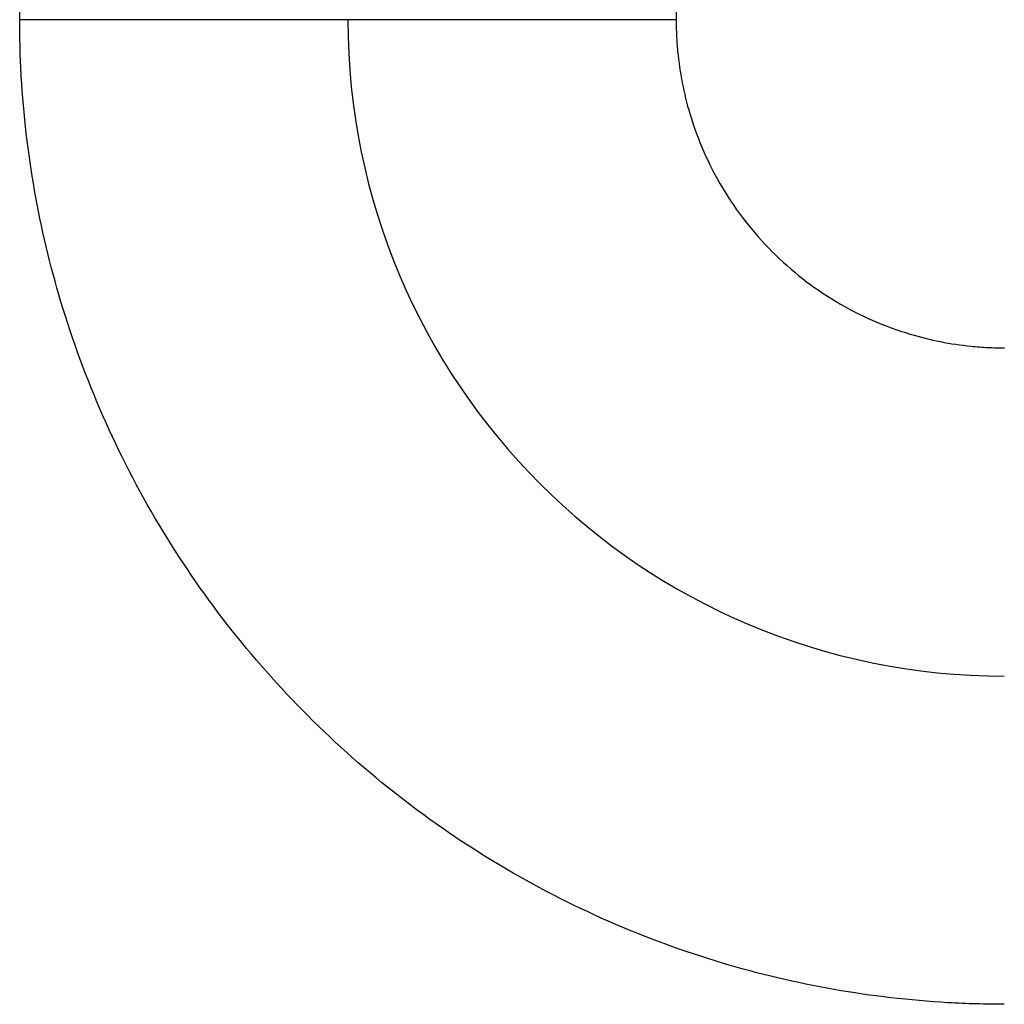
# Model space of a CAD drawing. Header units: inches. Extents: x -280 to 281, y -205 to 205.
# Tile 21 of 46: x 64.25 to 65.75, y -3.38 to -1.88. Entities that reach past the tile are written whole.
import ezdxf

# ---------------------------------------------------------------- set-up
doc = ezdxf.new("R2010")
doc.units = ezdxf.units.IN

# ---------------------------------------------------------------- blocks, each defined once
blk = doc.blocks.new('5222013350_00_G23_G27_BF_B3_B14_Motor_Bgr_63_EEXDe_1_1__9', base_point=(-96.5, -49.2509))
at = {"color": 7, "linetype": 'Continuous'}
blk.add_arc((131.5, -3.7509), 2, 180, 270, dxfattribs=at)
at = {"color": 8, "linetype": 'Continuous'}
for points, knots in [([(128.5, -3.7512), (128.5002, -3.7225), (128.5007, -3.6651), (128.5084, -3.4914), (128.5385, -3.2308), (128.649, -2.7631), (128.8971, -2.1982), (129.3567, -1.6081), (129.9467, -1.1483), (130.5115, -0.9002), (130.9788, -0.7896), (131.2391, -0.7594), (131.413, -0.7516), (131.4707, -0.7511), (131.4996, -0.7509)], [0, 0, 0, 0, 0.08616, 0.172274, 0.521578, 0.87093, 1.611483, 2.352036, 3.092588, 3.833141, 4.181973, 4.530753, 4.617373, 4.703939, 4.703939, 4.703939, 4.703939]), ([(131.5002, -2.7509), (131.4922, -2.7509), (131.476, -2.7511), (131.4518, -2.752), (131.4276, -2.7534), (131.3794, -2.7575), (131.3074, -2.768), (131.1647, -2.8032), (130.9824, -2.8833), (130.7857, -3.0365), (130.6325, -3.2331), (130.5527, -3.4147), (130.5177, -3.5559), (130.5071, -3.6268), (130.5028, -3.675), (130.5012, -3.7003), (130.5002, -3.7257), (130.5001, -3.7426), (130.5, -3.7511)], [0, 0, 0, 0, 0.024235, 0.04847, 0.072697, 0.096909, 0.193673, 0.290494, 0.537345, 0.784196, 1.031047, 1.277898, 1.372499, 1.467041, 1.492404, 1.517775, 1.543153, 1.568531, 1.568531, 1.568531, 1.568531]), ([(129.5, -3.7509), (129.5, -3.7509), (129.5, -3.7509), (129.5, -3.7509), (129.5, -3.7509), (129.4999, -3.7509), (129.4999, -3.7509), (129.4998, -3.7509), (129.4998, -3.7509), (129.4997, -3.7509), (129.4996, -3.7509), (129.4995, -3.7509), (129.4994, -3.7509), (129.4993, -3.7509), (129.4991, -3.7509), (129.499, -3.7509), (129.4988, -3.7509), (129.4987, -3.7509), (129.4985, -3.7509), (129.4983, -3.7509), (129.4981, -3.7509), (129.4979, -3.7509), (129.4976, -3.7509), (129.4974, -3.7509), (129.4971, -3.7509), (129.4968, -3.7509), (129.4966, -3.7509), (129.4963, -3.7509), (129.4959, -3.7509), (129.4956, -3.7509), (129.4953, -3.7509), (129.4949, -3.7509), (129.4946, -3.7509), (129.4942, -3.7509), (129.4938, -3.7509), (129.4934, -3.7509), (129.493, -3.7509), (129.4926, -3.7509), (129.4921, -3.7509), (129.4917, -3.7509), (129.4912, -3.7509), (129.4907, -3.7509), (129.4903, -3.7509), (129.4897, -3.7509), (129.4892, -3.7509), (129.4887, -3.7509), (129.4882, -3.7509), (129.4876, -3.7509), (129.487, -3.7509), (129.4864, -3.7509), (129.4858, -3.7509), (129.4852, -3.751), (129.4846, -3.751), (129.484, -3.751), (129.4833, -3.751), (129.4827, -3.751), (129.482, -3.751), (129.4813, -3.751), (129.4807, -3.751), (129.48, -3.751), (129.4793, -3.751), (129.4785, -3.751), (129.4778, -3.751), (129.4771, -3.751), (129.4763, -3.751), (129.4755, -3.751), (129.4747, -3.751), (129.4739, -3.751), (129.4731, -3.751), (129.4723, -3.751), (129.4715, -3.751), (129.4706, -3.751), (129.4698, -3.751), (129.4689, -3.751), (129.468, -3.751), (129.4671, -3.751), (129.4662, -3.751), (129.4652, -3.751), (129.4643, -3.751), (129.4633, -3.751), (129.4624, -3.751), (129.4614, -3.751), (129.4604, -3.751), (129.4594, -3.751), (129.4584, -3.751), (129.4573, -3.751), (129.4563, -3.751), (129.4552, -3.751), (129.4541, -3.751), (129.4531, -3.751), (129.4519, -3.751), (129.4508, -3.751), (129.4497, -3.751), (129.4486, -3.751), (129.4474, -3.751), (129.4462, -3.751), (129.445, -3.751), (129.4439, -3.751), (129.4426, -3.751), (129.4414, -3.751), (129.4402, -3.751), (129.4389, -3.751), (129.4377, -3.751), (129.4364, -3.751), (129.4351, -3.751), (129.4338, -3.751), (129.4325, -3.751), (129.4311, -3.751), (129.4298, -3.751), (129.4285, -3.751), (129.4271, -3.751), (129.4258, -3.751), (129.4244, -3.751), (129.423, -3.751), (129.4216, -3.751), (129.4202, -3.751), (129.4188, -3.751), (129.4173, -3.751), (129.4159, -3.751), (129.4144, -3.751), (129.4129, -3.751), (129.4114, -3.751), (129.4099, -3.751), (129.4084, -3.751), (129.4069, -3.751), (129.4053, -3.751), (129.4038, -3.751), (129.4022, -3.751), (129.4006, -3.751), (129.399, -3.751), (129.3974, -3.751), (129.3958, -3.751), (129.3941, -3.751), (129.3925, -3.751), (129.3908, -3.751), (129.3891, -3.751), (129.3874, -3.751), (129.3857, -3.751), (129.384, -3.751), (129.3823, -3.751), (129.3806, -3.751), (129.3788, -3.751), (129.377, -3.751), (129.3752, -3.751), (129.3735, -3.751), (129.3716, -3.751), (129.3698, -3.751), (129.368, -3.751), (129.3661, -3.751), (129.3643, -3.751), (129.3624, -3.751), (129.3605, -3.751), (129.3586, -3.751), (129.3567, -3.751), (129.3548, -3.751), (129.3529, -3.751), (129.3509, -3.751), (129.349, -3.751), (129.347, -3.751), (129.345, -3.751), (129.343, -3.751), (129.341, -3.751), (129.339, -3.751), (129.337, -3.751), (129.3349, -3.751), (129.3329, -3.751), (129.3308, -3.751), (129.3287, -3.751), (129.3266, -3.751), (129.3245, -3.751), (129.3224, -3.751), (129.3203, -3.751), (129.3181, -3.751), (129.316, -3.751), (129.3138, -3.751), (129.3116, -3.751), (129.3094, -3.751), (129.3072, -3.751), (129.305, -3.751), (129.3028, -3.751), (129.3006, -3.751), (129.2983, -3.7511), (129.296, -3.7511), (129.2938, -3.7511), (129.2915, -3.7511), (129.2892, -3.7511), (129.2869, -3.7511), (129.2846, -3.7511), (129.2822, -3.7511), (129.2799, -3.7511), (129.2775, -3.7511), (129.2752, -3.7511), (129.2728, -3.7511), (129.2704, -3.7511), (129.268, -3.7511), (129.2656, -3.7511), (129.2632, -3.7511), (129.2608, -3.7511), (129.2583, -3.7511), (129.2559, -3.7511), (129.2534, -3.7511), (129.2509, -3.7511), (129.2484, -3.7511), (129.2459, -3.7511), (129.2434, -3.7511), (129.2409, -3.7511), (129.2384, -3.7511), (129.2358, -3.7511), (129.2333, -3.7511), (129.2307, -3.7511), (129.2281, -3.7511), (129.2255, -3.7511), (129.2229, -3.7511), (129.2203, -3.7511), (129.2177, -3.7511), (129.2151, -3.7511), (129.2124, -3.7511), (129.2098, -3.7511), (129.207, -3.7511), (129.204, -3.7511), (129.2009, -3.7511), (129.1978, -3.7511), (129.1947, -3.7511), (129.1915, -3.7511), (129.1884, -3.7511), (129.1852, -3.7511), (129.182, -3.7511), (129.1788, -3.7511), (129.1756, -3.7511), (129.1724, -3.7511), (129.1692, -3.7511), (129.1659, -3.7511), (129.1627, -3.7511), (129.1594, -3.7511), (129.1561, -3.7511), (129.1528, -3.7511), (129.1495, -3.7511), (129.1462, -3.7511), (129.1429, -3.7511), (129.1395, -3.7511), (129.1362, -3.7511), (129.1328, -3.7511), (129.1295, -3.7511), (129.1261, -3.7511), (129.1227, -3.7511), (129.1193, -3.7511), (129.1158, -3.7511), (129.1124, -3.7511), (129.109, -3.7511), (129.1055, -3.7511), (129.1021, -3.7511), (129.0986, -3.7511), (129.0951, -3.7511), (129.0916, -3.7511), (129.0881, -3.7511), (129.0846, -3.7511), (129.0811, -3.7511), (129.0776, -3.7511), (129.074, -3.7511), (129.0705, -3.7511), (129.0669, -3.7511), (129.0634, -3.7511), (129.0598, -3.7511), (129.0562, -3.7511), (129.0526, -3.7511), (129.049, -3.7511), (129.0454, -3.7511), (129.0418, -3.7511), (129.0381, -3.7511), (129.0345, -3.7511), (129.0309, -3.7511), (129.0272, -3.7511), (129.0236, -3.7511), (129.0199, -3.7511), (129.0162, -3.7511), (129.0125, -3.7511), (129.0088, -3.7511), (129.0051, -3.7511), (129.0014, -3.7511), (128.9977, -3.7511), (128.994, -3.7511), (128.9903, -3.7511), (128.9865, -3.7511), (128.9828, -3.7511), (128.9791, -3.7511), (128.9753, -3.7511), (128.9716, -3.7511), (128.9678, -3.7511), (128.964, -3.7511), (128.9602, -3.7511), (128.9565, -3.7511), (128.9527, -3.7511), (128.9489, -3.7511), (128.9451, -3.7511), (128.9413, -3.7511), (128.9375, -3.7511), (128.9336, -3.7511), (128.9298, -3.7511), (128.926, -3.7511), (128.9222, -3.7511), (128.9183, -3.7511), (128.9145, -3.7511), (128.9106, -3.7511), (128.9068, -3.7511), (128.9029, -3.7511), (128.8991, -3.7511), (128.8952, -3.7511), (128.8914, -3.7511), (128.8875, -3.7511), (128.8836, -3.7511), (128.8797, -3.7511), (128.8759, -3.7511), (128.872, -3.7511), (128.8675, -3.7511), (128.8623, -3.7511), (128.8565, -3.7511), (128.8507, -3.7511), (128.8449, -3.7511), (128.8391, -3.7511), (128.8333, -3.7512), (128.8275, -3.7512), (128.8217, -3.7512), (128.8159, -3.7512), (128.8101, -3.7512), (128.8043, -3.7512), (128.7985, -3.7512), (128.7926, -3.7512), (128.7868, -3.7512), (128.781, -3.7512), (128.7751, -3.7512), (128.7693, -3.7512), (128.7635, -3.7512), (128.7577, -3.7512), (128.7518, -3.7512), (128.746, -3.7512), (128.7402, -3.7512), (128.7343, -3.7512), (128.7285, -3.7512), (128.7227, -3.7512), (128.7169, -3.7512), (128.711, -3.7512), (128.7052, -3.7512), (128.6994, -3.7512), (128.6936, -3.7512), (128.6878, -3.7512), (128.682, -3.7512), (128.6762, -3.7512), (128.6704, -3.7512), (128.6646, -3.7512), (128.6588, -3.7512), (128.653, -3.7512), (128.6472, -3.7512), (128.6415, -3.7512), (128.6357, -3.7512), (128.6299, -3.7512), (128.6242, -3.7512), (128.6184, -3.7512), (128.6127, -3.7512), (128.607, -3.7512), (128.6013, -3.7512), (128.5955, -3.7512), (128.5898, -3.7512), (128.5841, -3.7512), (128.5785, -3.7512), (128.5728, -3.7512), (128.5671, -3.7512), (128.5615, -3.7512), (128.5558, -3.7512), (128.5502, -3.7512), (128.5446, -3.7512), (128.5389, -3.7512), (128.5333, -3.7512), (128.5278, -3.7512), (128.5222, -3.7512), (128.5166, -3.7512), (128.5111, -3.7512), (128.5055, -3.7512), (128.5018, -3.7512), (128.5, -3.7512)], [0, 0, 0, 0, 0.000006, 0.000015, 0.000035, 0.000061, 0.000109, 0.000171, 0.000247, 0.000322, 0.000409, 0.000505, 0.000612, 0.000729, 0.000856, 0.000994, 0.001155, 0.001327, 0.001512, 0.00171, 0.001919, 0.002141, 0.002375, 0.002622, 0.002882, 0.003154, 0.003438, 0.003735, 0.004045, 0.004368, 0.004704, 0.005052, 0.005413, 0.005787, 0.006174, 0.006574, 0.006987, 0.007414, 0.007853, 0.008305, 0.008771, 0.00925, 0.009742, 0.010247, 0.010766, 0.011298, 0.011844, 0.012403, 0.012975, 0.013561, 0.014161, 0.014774, 0.0154, 0.016041, 0.016695, 0.017337, 0.017992, 0.01866, 0.019341, 0.020035, 0.020742, 0.021461, 0.022194, 0.02294, 0.023699, 0.02447, 0.025255, 0.026053, 0.026864, 0.027688, 0.028525, 0.029375, 0.030238, 0.031115, 0.032005, 0.032908, 0.033824, 0.034753, 0.035696, 0.036651, 0.03762, 0.038603, 0.039599, 0.040608, 0.04163, 0.042666, 0.043715, 0.044777, 0.045853, 0.046942, 0.048045, 0.049161, 0.050291, 0.051434, 0.052591, 0.053761, 0.054945, 0.056142, 0.057353, 0.058577, 0.059816, 0.061067, 0.062333, 0.063612, 0.064904, 0.066211, 0.067531, 0.068865, 0.070212, 0.071541, 0.072884, 0.074241, 0.075611, 0.076996, 0.078393, 0.079805, 0.08123, 0.082669, 0.084121, 0.085586, 0.087066, 0.088558, 0.090064, 0.091584, 0.093117, 0.094663, 0.096223, 0.097796, 0.099382, 0.100981, 0.102594, 0.104219, 0.105858, 0.10751, 0.109175, 0.110854, 0.112545, 0.114249, 0.115966, 0.117696, 0.11944, 0.121196, 0.122964, 0.124746, 0.126541, 0.128348, 0.130168, 0.132001, 0.133846, 0.135704, 0.137575, 0.139459, 0.141355, 0.143263, 0.145184, 0.147118, 0.149064, 0.151022, 0.152993, 0.154977, 0.156972, 0.15898, 0.161, 0.163033, 0.165078, 0.167135, 0.169204, 0.171285, 0.173379, 0.175484, 0.177602, 0.179732, 0.181874, 0.184027, 0.186193, 0.188371, 0.19056, 0.192762, 0.194975, 0.1972, 0.199437, 0.201685, 0.203946, 0.206218, 0.208501, 0.210797, 0.213104, 0.215422, 0.217753, 0.220094, 0.222447, 0.224812, 0.227188, 0.229576, 0.231975, 0.234385, 0.236807, 0.23924, 0.241684, 0.244139, 0.246606, 0.249084, 0.251573, 0.254073, 0.256585, 0.259107, 0.26164, 0.264185, 0.26674, 0.269307, 0.271884, 0.274472, 0.277072, 0.279682, 0.282302, 0.284934, 0.287577, 0.29023, 0.292894, 0.295981, 0.299081, 0.302196, 0.305324, 0.308465, 0.31162, 0.314787, 0.317968, 0.321162, 0.324368, 0.327587, 0.330819, 0.334063, 0.33732, 0.340589, 0.34387, 0.347163, 0.350468, 0.353785, 0.357113, 0.360453, 0.363805, 0.367167, 0.370542, 0.373927, 0.377323, 0.38073, 0.384148, 0.387577, 0.391016, 0.394466, 0.397926, 0.401396, 0.404877, 0.408367, 0.411868, 0.415378, 0.418898, 0.422427, 0.425966, 0.429515, 0.433072, 0.436639, 0.440214, 0.443799, 0.447392, 0.450994, 0.454605, 0.458224, 0.461851, 0.465487, 0.469131, 0.472782, 0.476442, 0.480109, 0.483784, 0.487467, 0.491157, 0.494855, 0.498559, 0.502271, 0.50599, 0.509715, 0.513448, 0.517187, 0.520933, 0.524685, 0.528443, 0.532208, 0.535979, 0.539755, 0.543538, 0.547326, 0.55112, 0.55492, 0.558725, 0.562536, 0.566351, 0.570172, 0.573998, 0.577828, 0.581663, 0.585503, 0.589348, 0.593197, 0.59705, 0.600908, 0.604769, 0.608635, 0.612504, 0.616377, 0.620254, 0.624135, 0.628018, 0.631906, 0.637684, 0.643469, 0.649258, 0.655053, 0.660852, 0.666655, 0.672462, 0.678273, 0.684087, 0.689904, 0.695724, 0.701546, 0.70737, 0.713196, 0.719024, 0.724853, 0.730682, 0.736512, 0.742343, 0.748173, 0.754003, 0.759832, 0.765661, 0.771488, 0.777313, 0.783137, 0.788958, 0.794777, 0.800593, 0.806406, 0.812216, 0.818022, 0.823823, 0.829621, 0.835413, 0.841201, 0.846984, 0.852761, 0.858532, 0.864297, 0.870055, 0.875807, 0.881551, 0.887288, 0.893018, 0.898739, 0.904452, 0.910156, 0.915852, 0.921538, 0.927214, 0.932881, 0.938538, 0.944184, 0.949819, 0.955443, 0.961056, 0.966657, 0.972246, 0.977823, 0.983387, 0.988938, 0.994476, 1, 1, 1, 1]), ([(131.4999, -6.7509), (131.4713, -6.7506), (131.414, -6.7502), (131.2404, -6.7425), (130.9799, -6.7124), (130.5122, -6.6019), (129.9473, -6.3538), (129.3572, -5.8942), (128.8974, -5.3041), (128.6493, -4.7394), (128.5387, -4.2721), (128.5085, -4.0117), (128.5007, -3.8379), (128.5002, -3.7801), (128.5, -3.7512)], [0, 0, 0, 0, 0.085917, 0.171843, 0.521146, 0.870499, 1.611052, 2.351605, 3.092157, 3.83271, 4.181541, 4.530322, 4.616975, 4.703583, 4.703583, 4.703583, 4.703583]), ([(130.5, -3.7511), (130.4964, -3.7511), (130.4893, -3.7511), (130.4785, -3.7511), (130.4677, -3.7511), (130.4568, -3.7511), (130.4459, -3.7511), (130.4349, -3.751), (130.4239, -3.751), (130.4129, -3.751), (130.4018, -3.751), (130.3907, -3.751), (130.3796, -3.751), (130.3685, -3.751), (130.3573, -3.751), (130.3461, -3.751), (130.3349, -3.751), (130.3236, -3.751), (130.3124, -3.751), (130.3011, -3.751), (130.2898, -3.751), (130.2785, -3.751), (130.2672, -3.751), (130.2559, -3.751), (130.2446, -3.751), (130.2333, -3.751), (130.222, -3.751), (130.2107, -3.751), (130.1994, -3.751), (130.1881, -3.751), (130.1769, -3.751), (130.1656, -3.751), (130.1544, -3.751), (130.1431, -3.751), (130.1331, -3.751), (130.1242, -3.751), (130.1165, -3.751), (130.1089, -3.751), (130.1012, -3.751), (130.0936, -3.751), (130.086, -3.751), (130.0784, -3.751), (130.0708, -3.751), (130.0633, -3.751), (130.0557, -3.751), (130.0482, -3.751), (130.0407, -3.751), (130.0332, -3.751), (130.0258, -3.751), (130.0184, -3.751), (130.011, -3.751), (130.0036, -3.751), (129.9963, -3.751), (129.9889, -3.751), (129.9816, -3.751), (129.9744, -3.751), (129.9672, -3.751), (129.96, -3.751), (129.9528, -3.751), (129.9457, -3.751), (129.9386, -3.751), (129.9315, -3.751), (129.9245, -3.751), (129.9175, -3.751), (129.9106, -3.751), (129.9037, -3.751), (129.8968, -3.751), (129.89, -3.751), (129.8832, -3.751), (129.8764, -3.751), (129.8697, -3.751), (129.863, -3.751), (129.8564, -3.751), (129.8499, -3.751), (129.8433, -3.751), (129.8369, -3.751), (129.8304, -3.751), (129.824, -3.751), (129.8177, -3.751), (129.8114, -3.751), (129.8052, -3.751), (129.799, -3.751), (129.7932, -3.751), (129.7877, -3.751), (129.7825, -3.751), (129.7774, -3.751), (129.7723, -3.751), (129.7672, -3.751), (129.7622, -3.751), (129.7572, -3.751), (129.7523, -3.751), (129.7474, -3.751), (129.7426, -3.751), (129.7378, -3.751), (129.733, -3.751), (129.7283, -3.751), (129.7236, -3.751), (129.719, -3.751), (129.7144, -3.751), (129.7099, -3.751), (129.7054, -3.751), (129.701, -3.751), (129.6966, -3.751), (129.6922, -3.751), (129.6879, -3.751), (129.6837, -3.751), (129.6794, -3.751), (129.6753, -3.751), (129.6711, -3.751), (129.6671, -3.751), (129.663, -3.751), (129.6591, -3.751), (129.6551, -3.751), (129.6512, -3.751), (129.6474, -3.751), (129.6436, -3.751), (129.6399, -3.751), (129.6362, -3.751), (129.6325, -3.751), (129.6289, -3.751), (129.6254, -3.751), (129.6219, -3.751), (129.6185, -3.751), (129.6151, -3.751), (129.6117, -3.751), (129.6084, -3.751), (129.6052, -3.751), (129.602, -3.751), (129.5988, -3.751), (129.5957, -3.7509), (129.5927, -3.7509), (129.5897, -3.7509), (129.5868, -3.7509), (129.5839, -3.7509), (129.581, -3.7509), (129.5783, -3.7509), (129.5755, -3.7509), (129.5729, -3.7509), (129.5702, -3.7509), (129.5676, -3.7509), (129.5651, -3.7509), (129.5626, -3.7509), (129.5602, -3.7509), (129.5578, -3.7509), (129.5555, -3.7509), (129.5532, -3.7509), (129.551, -3.7509), (129.5488, -3.7509), (129.5466, -3.7509), (129.5446, -3.7509), (129.5425, -3.7509), (129.5405, -3.7509), (129.5386, -3.7509), (129.5367, -3.7509), (129.5349, -3.7509), (129.5331, -3.7509), (129.5314, -3.7509), (129.5297, -3.7509), (129.5281, -3.7509), (129.5265, -3.7509), (129.5249, -3.7509), (129.5234, -3.7509), (129.522, -3.7509), (129.5206, -3.7509), (129.5193, -3.7509), (129.518, -3.7509), (129.5167, -3.7509), (129.5155, -3.7509), (129.5143, -3.7509), (129.5132, -3.7509), (129.5122, -3.7509), (129.5112, -3.7509), (129.5102, -3.7509), (129.5093, -3.7509), (129.5084, -3.7509), (129.5076, -3.7509), (129.5068, -3.7509), (129.506, -3.7509), (129.5053, -3.7509), (129.5047, -3.7509), (129.5041, -3.7509), (129.5035, -3.7509), (129.503, -3.7509), (129.5025, -3.7509), (129.5021, -3.7509), (129.5017, -3.7509), (129.5013, -3.7509), (129.501, -3.7509), (129.5008, -3.7509), (129.5006, -3.7509), (129.5004, -3.7509), (129.5003, -3.7509), (129.5001, -3.7509), (129.5001, -3.7509), (129.5, -3.7509), (129.5, -3.7509), (129.5, -3.7509)], [0, 0, 0, 0, 0.0107263, 0.0215024, 0.0323262, 0.0431954, 0.0541077, 0.065061, 0.076053, 0.0870814, 0.0981441, 0.1092387, 0.1203631, 0.1315149, 0.1426921, 0.1538922, 0.1651132, 0.1763527, 0.1876085, 0.1988784, 0.2101601, 0.2214515, 0.2327502, 0.244054, 0.2553607, 0.2666681, 0.2779739, 0.2892758, 0.3005718, 0.3118594, 0.3231364, 0.3344007, 0.34565, 0.3568821, 0.3680946, 0.3757847, 0.3834613, 0.3911237, 0.3987709, 0.4064021, 0.4140165, 0.4216131, 0.4291911, 0.4367496, 0.4442878, 0.4518048, 0.4592997, 0.4667717, 0.4742199, 0.4816434, 0.4890414, 0.4964129, 0.5037572, 0.5110734, 0.5183605, 0.5256178, 0.5328443, 0.5400393, 0.5472017, 0.5543309, 0.5614258, 0.5684857, 0.5755096, 0.5824967, 0.5894461, 0.596357, 0.6032285, 0.6100598, 0.6168499, 0.623598, 0.6303032, 0.6369647, 0.6435816, 0.650153, 0.6566781, 0.6631559, 0.6695857, 0.6759666, 0.6822977, 0.6885781, 0.6948069, 0.7009834, 0.7071066, 0.712329, 0.71751, 0.7226494, 0.7277469, 0.7328023, 0.7378154, 0.742786, 0.7477139, 0.7525988, 0.7574406, 0.762239, 0.7669938, 0.7717048, 0.7763717, 0.7809945, 0.7855728, 0.7901064, 0.7945952, 0.7990388, 0.8034372, 0.80779, 0.8120971, 0.8163582, 0.8205732, 0.8247418, 0.8288638, 0.8329389, 0.8369671, 0.840948, 0.8448814, 0.8487672, 0.852605, 0.8563948, 0.8601362, 0.8638291, 0.8674733, 0.8710685, 0.8746145, 0.8781112, 0.8815582, 0.8849554, 0.8883025, 0.8915994, 0.8948458, 0.8980416, 0.9011864, 0.9042801, 0.9073225, 0.9103134, 0.9132525, 0.9161396, 0.9189745, 0.921757, 0.9244869, 0.927164, 0.929788, 0.9323745, 0.93491, 0.9373945, 0.9398282, 0.9422113, 0.9445437, 0.9468257, 0.9490574, 0.9512389, 0.9533703, 0.9554517, 0.9574832, 0.959465, 0.9613972, 0.9632799, 0.9651132, 0.9668973, 0.9686322, 0.9703181, 0.9719551, 0.9735433, 0.9750829, 0.9765739, 0.9780165, 0.9794108, 0.9807569, 0.9820549, 0.983305, 0.9845089, 0.9856657, 0.9867755, 0.9878386, 0.9888553, 0.9898257, 0.9907502, 0.991629, 0.9924622, 0.9932502, 0.9939932, 0.9946915, 0.9953452, 0.9959546, 0.9965201, 0.9970419, 0.9975203, 0.9979556, 0.998348, 0.9986979, 0.9990055, 0.9992402, 0.9994429, 0.9996139, 0.9997533, 0.9998614, 0.9999384, 0.9999742, 0.9999997, 0.9999997, 0.9999997, 0.9999997]), ([(130.5, -3.7511), (130.5001, -3.7591), (130.5002, -3.7752), (130.5011, -3.7993), (130.5025, -3.8234), (130.5066, -3.8715), (130.5171, -3.9435), (130.5523, -4.0862), (130.6324, -4.2685), (130.7856, -4.4652), (130.9822, -4.6184), (131.1638, -4.6982), (131.305, -4.7332), (131.3759, -4.7438), (131.4242, -4.7481), (131.4495, -4.7497), (131.475, -4.7507), (131.4919, -4.7508), (131.5004, -4.7509)], [0, 0, 0, 0, 0.024122, 0.048239, 0.07236, 0.096498, 0.193262, 0.290083, 0.536934, 0.783785, 1.030636, 1.277487, 1.372088, 1.46663, 1.492037, 1.517472, 1.542921, 1.568367, 1.568367, 1.568367, 1.568367])]:
    blk.add_open_spline(points, degree=3, knots=knots, dxfattribs=at)
blk = doc.blocks.new('5222013350_00_G23_G27_BF_B3_B14_Motor_Bgr_63_EEXDe_1__10', base_point=(-96.5, -49.2509))
blk.add_blockref('5222013350_00_G23_G27_BF_B3_B14_Motor_Bgr_63_EEXDe_1_1__9', (-96.5, -49.2509))
blk = doc.blocks.new('VordansichtA_von_', base_point=(60.25, 50))
blk.add_blockref('5222013350_00_G23_G27_BF_B3_B14_Motor_Bgr_63_EEXDe_1__10', (-96.5, -49.2509))

msp = doc.modelspace()

# ---------------------------------------------------------------- block references
at = {"xscale": 0.5, "yscale": 0.5, "zscale": 0.5}
msp.add_blockref('VordansichtA_von_', (30.125, 25), dxfattribs=at)

doc.saveas('drawing.dxf')
